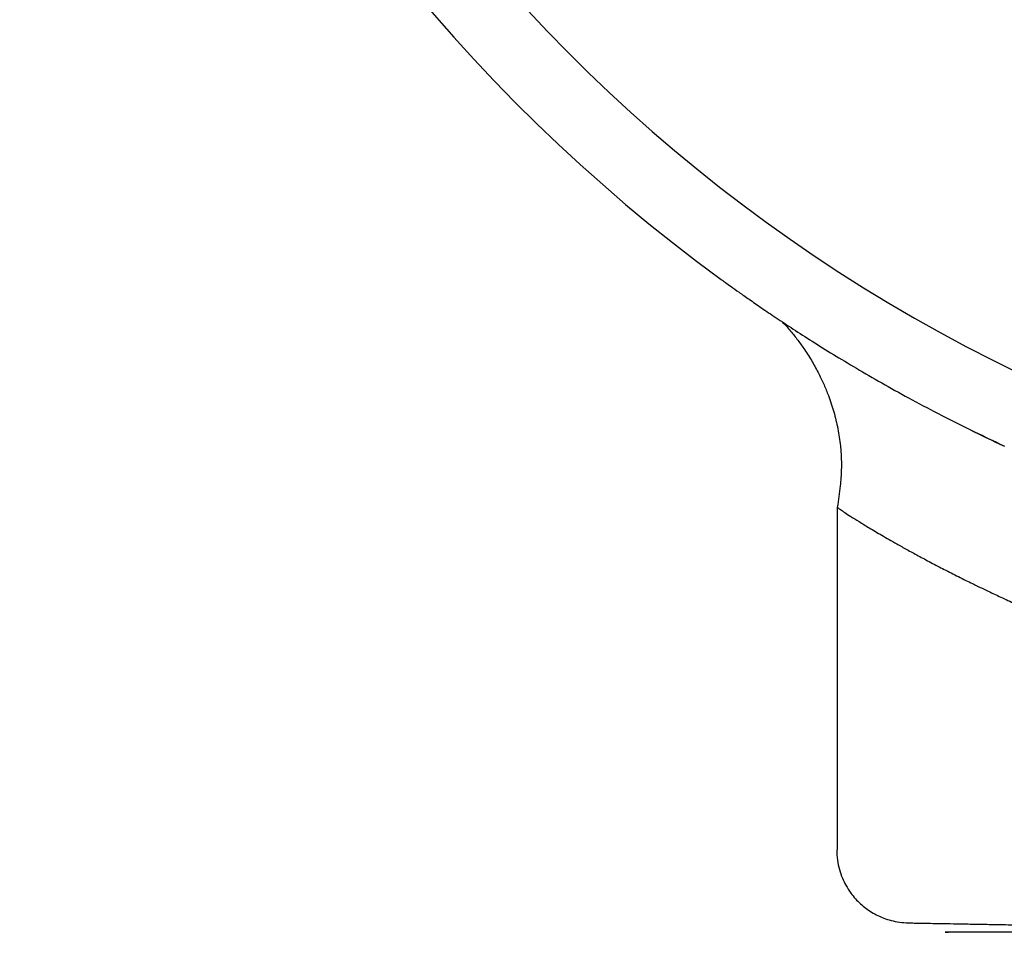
# Model space of a CAD drawing. Header units: millimetres. Extents: x 8 to 849, y 12 to 2010.
# Tile 40 of 113: x 94 to 108, y 1059 to 1071. Entities that reach past the tile are written whole.
import ezdxf

# ---------------------------------------------------------------- set-up
doc = ezdxf.new("R2010")
doc.units = ezdxf.units.MM

msp = doc.modelspace()

# ---------------------------------------------------------------- linework, layer by layer
at = {"color": 7, "linetype": 'Continuous', "lineweight": 30}
msp.add_line((105.708, 1064.52), (105.708, 1059.758), dxfattribs=at)
for radius, start, end in [(23.753, 106.1413, 233.9075), (22.741, 179.9968, 245.4123)]:
    msp.add_arc((118.084, 1086.885), radius, start, end, dxfattribs=at)
for points, knots in [([(104.091, 1067.691), (104.094, 1067.689), (104.1, 1067.684), (104.149, 1067.649), (104.226, 1067.594), (104.335, 1067.516), (104.476, 1067.417), (104.648, 1067.298), (104.853, 1067.159), (105.09, 1067.003), (105.355, 1066.832), (105.648, 1066.65), (105.971, 1066.456), (106.32, 1066.253), (106.699, 1066.042), (107.108, 1065.824), (107.551, 1065.599), (107.87, 1065.448), (108.032, 1065.371)], [0, 0, 0, 0, 0.062375, 0.125027, 0.187279, 0.249303, 0.311271, 0.373355, 0.435722, 0.498538, 0.560594, 0.62253, 0.68448, 0.746573, 0.807876, 0.87049, 0.934506, 1, 1, 1, 1]), ([(104.936, 1067.105), (104.941, 1067.1), (104.963, 1067.078), (105.004, 1067.034), (105.057, 1066.973), (105.11, 1066.909), (105.159, 1066.845), (105.207, 1066.781), (105.276, 1066.682), (105.36, 1066.548), (105.449, 1066.383), (105.523, 1066.226), (105.594, 1066.051), (105.662, 1065.848), (105.719, 1065.615), (105.747, 1065.426), (105.759, 1065.288), (105.763, 1065.202), (105.765, 1065.114), (105.763, 1065.025), (105.758, 1064.926), (105.748, 1064.808), (105.731, 1064.67), (105.715, 1064.571), (105.708, 1064.52)], [0, 0, 0, 0, 0.009715, 0.038977, 0.069634, 0.098218, 0.126835, 0.155458, 0.184051, 0.255128, 0.323058, 0.383318, 0.439923, 0.52413, 0.609988, 0.695415, 0.726611, 0.757168, 0.787954, 0.819395, 0.852042, 0.893372, 0.945338, 1, 1, 1, 1]), ([(108.031, 1065.372), (107.891, 1065.437), (107.738, 1065.508), (107.598, 1065.579), (107.586, 1065.585)], [0, 0, 0, 0, 0.911274, 1, 1, 1, 1]), ([(105.708, 1064.52), (105.708, 1064.52), (105.703, 1064.523), (105.717, 1064.513), (105.749, 1064.491), (105.808, 1064.451), (105.893, 1064.395), (106.007, 1064.324), (106.15, 1064.236), (106.325, 1064.133), (106.482, 1064.043), (106.604, 1063.974), (106.676, 1063.934), (106.753, 1063.892), (106.834, 1063.848), (106.919, 1063.802), (107.01, 1063.754), (107.102, 1063.705), (107.196, 1063.657), (107.292, 1063.608), (107.392, 1063.557), (107.491, 1063.508), (107.581, 1063.464), (107.684, 1063.414), (107.814, 1063.351), (107.988, 1063.269), (108.189, 1063.177), (108.418, 1063.075), (108.678, 1062.962), (108.869, 1062.884), (108.967, 1062.843)], [0, 0, 0, 0, 0.000389, 0.056012, 0.11317, 0.171905, 0.232257, 0.294262, 0.357954, 0.423364, 0.49052, 0.510827, 0.531571, 0.552754, 0.574375, 0.596436, 0.618937, 0.641879, 0.663296, 0.685083, 0.707241, 0.729771, 0.748617, 0.763693, 0.793578, 0.827263, 0.864747, 0.906031, 0.951116, 1, 1, 1, 1]), ([(105.699, 1059.758), (105.701, 1059.71), (105.705, 1059.617), (105.734, 1059.485), (105.774, 1059.367), (105.828, 1059.258), (105.889, 1059.162), (105.958, 1059.077), (106.028, 1059.007), (106.103, 1058.944), (106.185, 1058.889), (106.269, 1058.843), (106.359, 1058.804), (106.459, 1058.772), (106.575, 1058.747), (106.657, 1058.743), (106.7, 1058.741)], [0, 0, 0, 0, 0.090853, 0.176567, 0.255494, 0.326333, 0.406612, 0.471342, 0.533396, 0.595251, 0.656624, 0.719821, 0.777239, 0.843858, 0.918589, 1, 1, 1, 1]), ([(106.7, 1058.741), (106.703, 1058.74), (106.708, 1058.74), (106.756, 1058.74), (106.831, 1058.738), (106.936, 1058.736), (107.07, 1058.734), (107.231, 1058.731), (107.42, 1058.728), (107.637, 1058.724), (107.881, 1058.72), (108.149, 1058.715), (108.443, 1058.71), (108.763, 1058.705), (109.107, 1058.699), (109.474, 1058.692), (109.864, 1058.685), (110.274, 1058.678), (110.707, 1058.671), (111.16, 1058.663), (111.636, 1058.654), (112.13, 1058.646), (112.64, 1058.637), (113.163, 1058.628), (113.702, 1058.618), (114.254, 1058.609), (114.818, 1058.599), (115.391, 1058.589), (115.97, 1058.579), (116.363, 1058.572), (116.559, 1058.568)], [0, 0, 0, 0, 0.035432, 0.070951, 0.106646, 0.142604, 0.178268, 0.213917, 0.249634, 0.285499, 0.321381, 0.357113, 0.392775, 0.428448, 0.46445, 0.500183, 0.535735, 0.571192, 0.606678, 0.642246, 0.677982, 0.713973, 0.749693, 0.785385, 0.821129, 0.857007, 0.892926, 0.928677, 0.964341, 1, 1, 1, 1]), ([(110.749, 1058.61), (110.153, 1058.61), (108.383, 1058.61), (107.086, 1058.61), (107.214, 1058.61), (107.256, 1058.61)], [0, 0, 0, 0, 0.254199, 0.75426, 1, 1, 1, 1])]:
    msp.add_open_spline(points, degree=3, knots=knots, dxfattribs=at)

doc.saveas('drawing.dxf')
